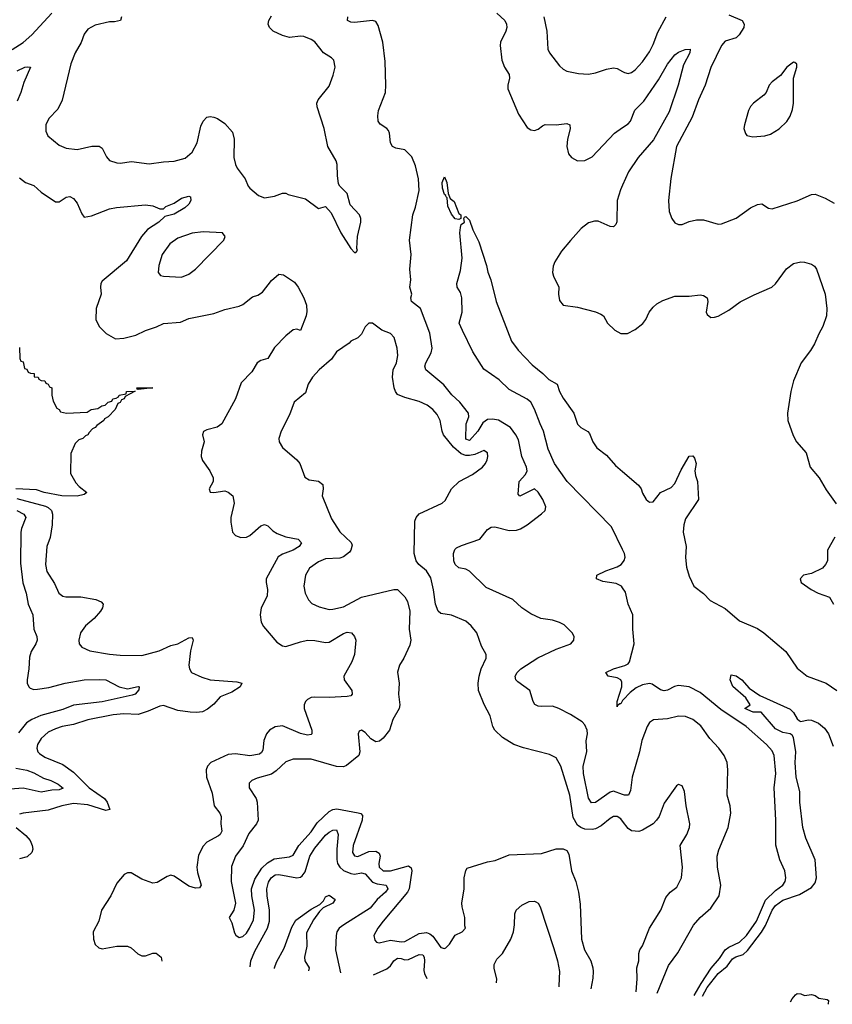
# Model space of a CAD drawing. Header units: inches. Extents: x 1245430 to 1420861, y 606325 to 671315.
# Tile 153 of 256: x 1346651 to 1351165, y 611108 to 616574. Entities that reach past the tile are written whole.
import ezdxf

# ---------------------------------------------------------------- set-up
doc = ezdxf.new("R2010")
doc.units = ezdxf.units.IN
doc.header["$MEASUREMENT"] = 0
doc.layers.add('B3641', color=7, linetype='Continuous')
doc.layers.add('B3651', color=7, linetype='Continuous')

msp = doc.modelspace()

# ---------------------------------------------------------------- linework, layer by layer
at = {"layer": 'B3641', "color": 5}
for points, elevation in [([(1346610, 616408.6), (1346670, 616447.3), (1346718.7, 616490), (1346828.9, 616611.1)], 840), ([(1347216, 616590), (1347211.3, 616570), (1347178, 616562), (1347150, 616562.7), (1347070, 616543.1), (1347030, 616521.7), (1347010, 616494.5), (1346991.8, 616448.2), (1346958.5, 616390), (1346936, 616330), (1346887.9, 616127.9), (1346862.2, 616077.8), (1346813.9, 616026.1), (1346795.8, 615990), (1346795.8, 615955.8), (1346808.2, 615930), (1346870, 615878), (1346910, 615860.9), (1346970, 615853.6), (1347051.4, 615871.4), (1347092.3, 615872.3), (1347110, 615860.5), (1347132.8, 615812.8), (1347150, 615793), (1347190, 615778.7), (1347210, 615777.6), (1347273, 615787), (1347370, 615773.1), (1347450, 615784.9), (1347510, 615788.2), (1347570, 615805.3), (1347610, 615839.5), (1347637.3, 615890), (1347657.8, 615982.2), (1347670, 616010.6), (1347690, 616032.7), (1347710, 616037), (1347730, 616032.9), (1347750, 616024.7), (1347790, 615997.2), (1347832.7, 615950), (1347842.5, 615910), (1347840.7, 615810), (1347849, 615770), (1347858.9, 615750), (1347903.1, 615690), (1347920.7, 615650), (1347930, 615638.8), (1347978, 615598), (1348010, 615586), (1348065.6, 615594.4), (1348110, 615611.3), (1348130, 615611.3), (1348142.8, 615602.8), (1348239.4, 615579.4), (1348310, 615526.8), (1348350, 615538), (1348381.4, 615501.4), (1348435.5, 615390), (1348490, 615304.7), (1348510, 615282), (1348518, 615282), (1348527.3, 615292.7), (1348523.1, 615303.1), (1348527.6, 615370), (1348546.3, 615450), (1348545.1, 615470), (1348538, 615490), (1348486.6, 615546.6), (1348469.4, 615610), (1348429.6, 615649.6), (1348422.4, 615662.4), (1348415.6, 615710), (1348414.3, 615770), (1348408.3, 615790), (1348362.4, 615870), (1348343.1, 615970), (1348303, 616090), (1348302, 616110), (1348309.7, 616130), (1348370, 616206), (1348393, 616267), (1348403.9, 616310), (1348395.1, 616350), (1348383, 616363), (1348337.7, 616390), (1348290.5, 616450.5), (1348270, 616464.2), (1348230, 616480.3), (1348210, 616483.1), (1348150, 616474.8), (1348110, 616485.7), (1348059.6, 616510), (1348038.7, 616530), (1348031.3, 616550), (1348034.7, 616570), (1348050, 616595.8)], 840), ([(1350000, 612273), (1349950, 612291.9), (1349930, 612286.6), (1349850, 612228.3), (1349826.5, 612226.5), (1349810, 612252), (1349782.8, 612390), (1349781.3, 612430), (1349800.5, 612510), (1349798.3, 612570), (1349805.2, 612610), (1349803.7, 612630), (1349790, 612660.5), (1349775.8, 612675.8), (1349710, 612717.7), (1349646.6, 612750), (1349610, 612763.5), (1349550, 612760.8), (1349530, 612763.9), (1349513.3, 612773.3), (1349502.4, 612790), (1349484.7, 612850), (1349417.7, 612897.7), (1349406.4, 612910), (1349402.8, 612930), (1349415, 612950), (1349435.3, 612970), (1349529, 613031), (1349630, 613080.2), (1349712, 613110), (1349729.6, 613130.4), (1349731.3, 613150), (1349720.5, 613170), (1349674.4, 613214.4), (1349650, 613228.2), (1349610, 613240.4), (1349545.2, 613250), (1349490, 613275.3), (1349439.7, 613310), (1349390, 613354.8), (1349242.1, 613422.1), (1349150, 613513.3), (1349130, 613524), (1349090, 613531.9), (1349069.3, 613549.3), (1349062.7, 613570), (1349061, 613610), (1349067.9, 613632.1), (1349077.5, 613642.5), (1349104.2, 613655.8), (1349206.3, 613690), (1349250, 613743.6), (1349270, 613756.9), (1349290, 613759.6), (1349370, 613738.9), (1349410, 613740.9), (1349432.4, 613747.6), (1349470, 613770.3), (1349549.8, 613830.2), (1349569.6, 613850), (1349573.5, 613870), (1349556.8, 613910), (1349530, 613951.1), (1349511.1, 613970), (1349430, 613929.9), (1349420, 613940), (1349425.9, 614010), (1349460.9, 614050), (1349469.2, 614070), (1349465.2, 614090), (1349440.2, 614150), (1349422.2, 614242.2), (1349407.4, 614270), (1349376.8, 614310), (1349310, 614350.5), (1349277.1, 614357.1), (1349250, 614355.1), (1349223.5, 614336.5), (1349195.4, 614290), (1349150, 614237.8), (1349130, 614244.7), (1349130.4, 614330), (1349145.8, 614370), (1349143.8, 614390), (1349096.2, 614450), (1349051, 614491), (1349007.8, 614547.8), (1348907.2, 614630), (1348901.3, 614650), (1348906.6, 614670), (1348935.8, 614724.2), (1348942.1, 614750), (1348930, 614834.5), (1348877.6, 614970), (1348827.7, 615010), (1348823.5, 615030), (1348828.3, 615050), (1348818.7, 615090), (1348824.4, 615130), (1348818.8, 615190), (1348825.6, 615270), (1348816.8, 615350), (1348835.3, 615490), (1348850, 615534), (1348870, 615626), (1348866.6, 615690), (1348850, 615762.9), (1348830, 615813), (1348790, 615851.1), (1348740.6, 615860.6), (1348722.7, 615870), (1348710.5, 615890.5), (1348705, 615945), (1348699.1, 615959.1), (1348690.5, 615970.5), (1348653.3, 615993.3), (1348643.1, 616010), (1348639.5, 616039.5), (1348643.2, 616070), (1348682.6, 616170), (1348685.1, 616210), (1348682, 616342), (1348669, 616450), (1348642.5, 616542.5), (1348630, 616563.6), (1348610, 616569.8), (1348510, 616558.9), (1348490, 616560.9), (1348471.8, 616570), (1348473.7, 616590)], 820), ([(1349301.1, 616610), (1349344.9, 616570), (1349355, 616550), (1349356.3, 616530), (1349351.1, 616510), (1349321.7, 616450), (1349319.8, 616430), (1349328.4, 616350), (1349343.2, 616310), (1349369.1, 616270), (1349371.3, 616250), (1349362.4, 616210), (1349362.8, 616190), (1349422.3, 616050), (1349470, 615974.9), (1349490, 615962.6), (1349510, 615959.5), (1349530, 615965.7), (1349554.5, 615985.5), (1349570, 615991.4), (1349630, 615990.1), (1349690, 615997.2), (1349706, 615990), (1349709, 615969), (1349694, 615910), (1349691, 615871), (1349700.2, 615830), (1349716.5, 615810), (1349750, 615791.4), (1349790, 615792.3), (1349830, 615812), (1349955.6, 615944.4), (1350000, 615975.2)], 820), ([(1349562.3, 616590), (1349578.9, 616510), (1349584.2, 616410), (1349594, 616390), (1349650, 616318), (1349670, 616299.3), (1349690, 616288.4), (1349754.6, 616274.6), (1349810, 616272.2), (1349850, 616278.7), (1349910, 616299.3), (1349950, 616306.4), (1349970, 616302.4), (1350000, 616286)], 840), ([(1346637.4, 616290), (1346679, 616310), (1346693.1, 616313.1), (1346710.3, 616310.3), (1346674.3, 616225.7), (1346657.8, 616170), (1346637.8, 616122.2)], 820), ([(1346650, 615695.6), (1346683, 615670), (1346730, 615654.2), (1346770, 615615.8), (1346850, 615563.7), (1346870, 615563.1), (1346910, 615588.8), (1346930, 615593.1), (1346950, 615580.9), (1346970, 615556.5), (1346996, 615496), (1347010, 615478), (1347050, 615486.2), (1347150, 615524.4), (1347188.2, 615531.8), (1347350, 615546.7), (1347390, 615541.6), (1347430, 615524.9), (1347450, 615524.7), (1347462.7, 615537.3), (1347510, 615556.5), (1347550, 615582.6), (1347590, 615594.9), (1347600.7, 615590), (1347602.6, 615570), (1347590.2, 615550), (1347568.8, 615530), (1347510, 615494.8), (1347458, 615482), (1347424.6, 615450), (1347360.7, 615410), (1347328.4, 615370), (1347243.9, 615236.1), (1347110, 615122), (1347102.6, 615110), (1347099.5, 615090), (1347103.7, 615050), (1347075.3, 614970), (1347074.6, 614910), (1347091.8, 614870), (1347131.7, 614831.7), (1347183, 614803), (1347230, 614805.7), (1347296.6, 614823.4), (1347350, 614849.2), (1347411.6, 614868.4), (1347450, 614887.2), (1347544.4, 614895.6), (1347590, 614915.3), (1347730, 614942.4), (1347790, 614964.6), (1347870, 614983.6), (1347890, 614992.2), (1347944.7, 615035.3), (1347974.5, 615045.5), (1347999.4, 615060.6), (1348050, 615127), (1348090, 615161.3), (1348117.1, 615157.1), (1348176.9, 615116.9), (1348198, 615090), (1348230, 615030.8), (1348244.4, 614990), (1348246.2, 614953.8), (1348241.6, 614930), (1348210, 614849.2), (1348190, 614855.3), (1348170, 614853.2), (1348130, 614819.6), (1348066.2, 614753.9), (1348030, 614693.3), (1347990, 614681.6), (1347970.3, 614669.7), (1347940.5, 614619.5), (1347881.2, 614558.8), (1347850.3, 614469.7), (1347774.4, 614330), (1347748, 614312), (1347690, 614296.9), (1347672.7, 614287.3), (1347666.4, 614270), (1347674.9, 614230), (1347661.8, 614178.2), (1347659.6, 614150), (1347666.8, 614126.8), (1347708, 614070), (1347724.9, 614030), (1347724.9, 614010), (1347702.8, 613970), (1347710, 613952), (1347730, 613948.5), (1347790, 613958.7), (1347810, 613952), (1347834.6, 613930), (1347841.5, 613890), (1347824.2, 613810), (1347823.9, 613783.9), (1347832.7, 613730), (1347850, 613710.5), (1347879.5, 613699.5), (1347910, 613700.9), (1347930, 613710.3), (1347990, 613764.7), (1348010, 613772.6), (1348030, 613764.2), (1348056.6, 613736.6), (1348080.9, 613720.9), (1348130, 613702.5), (1348197.3, 613690), (1348217, 613670), (1348203.6, 613650), (1348170.3, 613630), (1348110, 613607.9), (1348087.5, 613592.5), (1348020.7, 613470), (1348019.7, 613450), (1348027.1, 613410), (1348025.8, 613374.2), (1347991.7, 613310), (1347986, 613270), (1347993.1, 613230), (1348004.7, 613204.7), (1348079.3, 613119.3), (1348110, 613097.4), (1348130, 613094.7), (1348210, 613120.5), (1348250, 613128.7), (1348290, 613127.2), (1348350, 613116), (1348370, 613118.2), (1348450, 613166.9), (1348470, 613174.3), (1348494, 613170), (1348510, 613150.4), (1348518.8, 613130), (1348510.8, 613050), (1348496.3, 613010), (1348452.1, 612930), (1348454, 612910), (1348495.8, 612850), (1348498.6, 612830), (1348490, 612820.9), (1348470, 612816.7), (1348370, 612810.5), (1348286.2, 612813.8), (1348270, 612812), (1348250, 612800.6), (1348239.4, 612790), (1348231.5, 612770), (1348232.1, 612750), (1348273, 612630), (1348274.6, 612610), (1348270, 612606.2), (1348250, 612602.9), (1348210, 612611.1), (1348110, 612654), (1348070, 612648.3), (1348039.2, 612630), (1348022.5, 612610), (1348008, 612571.9), (1348000.9, 612519.1), (1347994.2, 612505.8), (1347982.6, 612497.4), (1347930, 612487.3), (1347850, 612499.1), (1347810, 612495.8), (1347712.4, 612450), (1347693.7, 612430), (1347687.4, 612410), (1347688.9, 612370), (1347719.6, 612279.6), (1347732.2, 612210), (1347762.3, 612170), (1347770.3, 612150), (1347768.4, 612110), (1347774.3, 612070), (1347764.5, 612050), (1347756.1, 612043.9), (1347690, 612009), (1347670, 611986.2), (1347644.4, 611935.6), (1347635.6, 611870), (1347639.2, 611839.2), (1347658.5, 611770), (1347650, 611755.6), (1347627.8, 611752.3), (1347590, 611763.2), (1347510, 611819.7), (1347490, 611824.2), (1347470, 611818.4), (1347415.6, 611784.4), (1347390, 611779.7), (1347330, 611802), (1347270, 611838.9), (1347250, 611838.7), (1347231.7, 611828.3), (1347190, 611780.9), (1347158.3, 611710), (1347105.5, 611630), (1347090.3, 611570), (1347058.9, 611510), (1347060.3, 611470), (1347070, 611440.5), (1347090, 611421.1), (1347110, 611416.5), (1347190.2, 611430.2), (1347250.3, 611430.3), (1347270, 611421.6), (1347308.1, 611388.1), (1347330, 611377), (1347350, 611377.4), (1347390, 611392.7), (1347410, 611392.9), (1347436.5, 611370), (1347441.4, 611346.9)], 820), ([(1350000, 615655.1), (1349989.1, 615630), (1349970.2, 615569.8), (1349968.1, 615451.9), (1349963.2, 615436.8), (1349950, 615423.5), (1349930, 615426.2), (1349864.9, 615455.1), (1349843.7, 615456.3), (1349810, 615445.7), (1349770, 615415.8), (1349710, 615347.8), (1349661.1, 615290), (1349624.2, 615230), (1349613.7, 615206.3), (1349610.3, 615170), (1349615.6, 615150), (1349646.5, 615090), (1349644.6, 615050), (1349650, 615016), (1349670, 614988.5), (1349750, 614977.4), (1349850, 614951.6), (1349879, 614939), (1349893, 614930), (1349915.5, 614890), (1349956.3, 614850), (1349990, 614832.4), (1350000, 614832.4)], 820), ([(1350000, 613632.4), (1349938.7, 613758.7), (1349691.6, 614010), (1349621.5, 614110), (1349585.7, 614190), (1349561.2, 614290), (1349541.2, 614330), (1349511.2, 614411.2), (1349490.2, 614450.2), (1349470, 614468.4), (1349370, 614520.6), (1349314.9, 614574.9), (1349230, 614634), (1349167.3, 614730), (1349110, 614848.3), (1349092.9, 614890), (1349108.1, 614950), (1349107, 615030), (1349099.1, 615059.1), (1349081.7, 615090), (1349078.5, 615110), (1349098.9, 615181.1), (1349107.9, 615250), (1349096.4, 615390), (1349098.9, 615421.1), (1349102.9, 615437.1), (1349122, 615450), (1349118, 615470), (1349122, 615478), (1349130, 615482), (1349150, 615462), (1349168, 615408), (1349201.1, 615341.1), (1349243.8, 615210), (1349251.7, 615171.7), (1349268.2, 615130), (1349296.9, 615010), (1349383.2, 614790), (1349419.6, 614739.7), (1349497.5, 614657.5), (1349556.5, 614610), (1349590, 614576.1), (1349635.8, 614550), (1349650.2, 614510), (1349670, 614473.7), (1349728.5, 614390), (1349750, 614328.7), (1349767.2, 614310), (1349807.1, 614287.1), (1349816.7, 614276.7), (1349834.7, 614230), (1349856.6, 614196.6), (1349910, 614156.3), (1349959.6, 614099.6), (1350000, 614065.1)], 780), ([(1350000, 612124.4), (1349990, 612137.8), (1349970, 612150.7), (1349950, 612149.8), (1349930, 612139.4), (1349881.6, 612098.4), (1349850, 612081.7), (1349830, 612078.1), (1349790, 612080.2), (1349768.8, 612088.8), (1349750, 612103.5), (1349725.2, 612145.2), (1349706.8, 612270), (1349657.4, 612430), (1349630, 612477), (1349594.7, 612494.8), (1349450, 612531), (1349396, 612550), (1349332.3, 612590), (1349289.6, 612630), (1349278.7, 612650), (1349265.1, 612710), (1349231.6, 612771.6), (1349199.3, 612850), (1349198, 612890), (1349203.1, 612930), (1349214, 612970), (1349241.7, 613030), (1349243, 613050), (1349217, 613097), (1349190, 613169.5), (1349159.7, 613210), (1349130, 613235.8), (1349050, 613268.3), (1348990, 613278.4), (1348975.1, 613290), (1348960.5, 613330), (1348950, 613408.7), (1348935.3, 613475.3), (1348910, 613513.6), (1348868.9, 613548.9), (1348852.8, 613570), (1348843.1, 613610), (1348845.4, 613790), (1348853.3, 613810), (1348870, 613830.3), (1348997.2, 613890), (1349014.9, 613905.1), (1349049.6, 613970), (1349092, 614010), (1349167, 614050), (1349220.9, 614090), (1349238.4, 614110), (1349247.6, 614130), (1349251.8, 614150), (1349249.5, 614169.5), (1349230, 614182), (1349179.1, 614160.9), (1349150, 614154), (1349130, 614154.8), (1349103.9, 614163.9), (1349060.4, 614200.4), (1349006, 614270), (1348998, 614290), (1348987.1, 614350), (1348970, 614383.1), (1348946.6, 614410), (1348914.2, 614434.2), (1348870, 614455.4), (1348790, 614476.1), (1348750, 614494), (1348738, 614510), (1348731.1, 614530), (1348722, 614590), (1348726.4, 614630), (1348743.5, 614670), (1348751.3, 614710), (1348747.3, 614750), (1348731.8, 614810), (1348711.3, 614831.3), (1348662, 614850), (1348610, 614888.7), (1348590, 614888.7), (1348570.7, 614869.3), (1348550, 614828.7), (1348530, 614808.7), (1348490, 614789), (1348481.6, 614778.4), (1348410.7, 614730), (1348383, 614690), (1348314.4, 614630), (1348277.3, 614590), (1348254, 614550), (1348238.2, 614501.8), (1348176.5, 614450), (1348150, 614380.7), (1348103.7, 614290), (1348090.4, 614250), (1348092.7, 614230), (1348110, 614199.1), (1348190.7, 614130), (1348207.7, 614110), (1348234.2, 614034.2), (1348259.9, 614019.9), (1348311.7, 614011.7), (1348334.6, 613994.6), (1348337.1, 613970), (1348330.6, 613930), (1348383.2, 613803.2), (1348430, 613730.3), (1348492.3, 613672.3), (1348497.2, 613657.2), (1348491.3, 613630), (1348482.5, 613617.5), (1348450, 613591.5), (1348430, 613585), (1348350, 613581.4), (1348310, 613565.1), (1348261.7, 613530), (1348239, 613490), (1348229.1, 613430), (1348237, 613390), (1348254.4, 613354.4), (1348273.5, 613333.5), (1348314.1, 613314.1), (1348370, 613299.5), (1348390, 613301.1), (1348450, 613313.8), (1348550, 613368.3), (1348730, 613411), (1348750, 613411), (1348790, 613370.6), (1348804.3, 613344.3), (1348818.9, 613290), (1348815.3, 613190), (1348824.2, 613130), (1348818, 613102), (1348784.9, 613030), (1348760.4, 612990), (1348748.8, 612951.2), (1348758.9, 612890), (1348754.6, 612830), (1348762, 612770), (1348759.6, 612750), (1348723.5, 612690), (1348705.3, 612630), (1348670, 612585.1), (1348650, 612569.8), (1348630, 612565.7), (1348619.3, 612570), (1348602, 612582), (1348570, 612616.2), (1348550, 612629.2), (1348536, 612624), (1348530.8, 612610), (1348541.1, 612510), (1348534.9, 612490), (1348466.4, 612433.6), (1348450, 612427), (1348410, 612427.9), (1348270, 612469.8), (1348170, 612468.6), (1348130, 612454.8), (1348076.3, 612403.7), (1348050, 612385.3), (1347970, 612363.1), (1347940.7, 612350), (1347925.1, 612334.9), (1347925.3, 612310), (1347964.2, 612250), (1347970, 612231), (1347976.3, 612130), (1347966.2, 612110), (1347924, 612056), (1347892.9, 611987.1), (1347850.3, 611930), (1347827.7, 611872.3), (1347826, 611790), (1347850.4, 611670), (1347840.4, 611630), (1347814.8, 611590), (1347830, 611561), (1347844.5, 611504.5), (1347851.6, 611491.6), (1347870, 611479.5), (1347890, 611484.2), (1347910, 611503.1), (1347928.5, 611530), (1347950, 611577.1), (1347955.6, 611630), (1347939.8, 611710), (1347938.8, 611750), (1347956.8, 611803.2), (1347995.8, 611864.2), (1348026.7, 611893.3), (1348064.1, 611915.9), (1348150, 611927.4), (1348170, 611936.6), (1348202.5, 611990), (1348270, 612066.3), (1348303.6, 612116.4), (1348370, 612177.6), (1348390, 612189.6), (1348413.2, 612193.2), (1348531.6, 612171.6), (1348546.6, 612166.6), (1348555.8, 612155.8), (1348553.3, 612130), (1348502.5, 611990), (1348499.8, 611950), (1348510, 611931.7), (1348530, 611928.8), (1348590, 611957.1), (1348630, 611957.7), (1348647.1, 611947.1), (1348653.2, 611930), (1348645.8, 611890), (1348647.8, 611870), (1348669.4, 611849.4), (1348710, 611848.2), (1348810, 611876), (1348825.7, 611865.7), (1348828.7, 611850), (1348814.5, 611750), (1348806, 611730), (1348670.3, 611570), (1348640.3, 611530), (1348618, 611490), (1348623.4, 611463.4), (1348633, 611453), (1348648.5, 611448.5), (1348710, 611463.9), (1348770, 611455.3), (1348790, 611456.8), (1348870, 611501.9), (1348910, 611506.8), (1348930, 611499.7), (1348946.2, 611486.2), (1348990, 611423.8), (1349010, 611417.3), (1349018.4, 611421.6), (1349038.3, 611441.7), (1349070, 611492), (1349108.9, 611511.1), (1349128, 611530), (1349124, 611544), (1349124.5, 611590), (1349108.6, 611648.6), (1349107.1, 611670), (1349119.2, 611750), (1349119.8, 611810), (1349128.3, 611851.7), (1349136.2, 611863.8), (1349250, 611898.9), (1349292.9, 611907.1), (1349370, 611937.6), (1349550, 611944.9), (1349630, 611970.3), (1349670, 611970.4), (1349690, 611962), (1349701.7, 611941.7), (1349715.2, 611850), (1349740.3, 611790), (1349755.3, 611730), (1349764.2, 611664.2), (1349772.2, 611470), (1349788, 611410), (1349822.6, 611350), (1349834, 611310), (1349837, 611290), (1349833.8, 611253.8), (1349823.5, 611193.1)], 840), ([(1346650, 614754), (1346652.7, 614692.7), (1346658, 614678), (1346670, 614674), (1346678, 614638), (1346690, 614634), (1346698, 614618), (1346711.1, 614611.1), (1346731, 614610), (1346732, 614592), (1346754, 614590), (1346758, 614578), (1346771, 614571), (1346791, 614570), (1346796.9, 614556.9), (1346810, 614551), (1346816.9, 614536.9), (1346830, 614531), (1346830.5, 614490.5), (1346836.9, 614456.9), (1346856.9, 614416.9), (1346870, 614411), (1346878, 614398), (1346910.4, 614390.4), (1347025.2, 614394.8), (1347048, 614410), (1347084.7, 614415.3), (1347108, 614430), (1347126, 614434), (1347142, 614450), (1347163.1, 614456.9), (1347169.2, 614470), (1347187.2, 614472.8), (1347199.3, 614480.7), (1347204, 614490), (1347242, 614498), (1347244, 614510), (1347292.7, 614512.7), (1347236.9, 614483.1), (1347231, 614470), (1347216, 614464), (1347210, 614449), (1347196.9, 614443.1), (1347182, 614410), (1347142, 614370), (1347122, 614358), (1347118, 614350), (1347078.8, 614321.2), (1347070.8, 614310), (1347056.3, 614303.7), (1347036.8, 614283.2), (1347030, 614269.4), (1347016.3, 614263.7), (1347002, 614250), (1346978.8, 614241.2), (1346958.8, 614221.2), (1346934.8, 614165.2), (1346934, 614054), (1346963, 614003), (1346982, 613982), (1347024.7, 613950), (1347010, 613939), (1346970, 613929.7), (1346886, 613930), (1346788, 613950), (1346744.8, 613964.8), (1346630, 613969.7)], 780), ([(1346635.8, 613915.8), (1346793.6, 613873.6), (1346810, 613866.4), (1346827.1, 613850), (1346833.5, 613830), (1346831.3, 613770), (1346819.6, 613700.4), (1346801.3, 613650), (1346793.6, 613550), (1346802.2, 613510), (1346845, 613445), (1346867.9, 613390), (1346890, 613373.4), (1346906.8, 613370), (1346990.8, 613370.8), (1347074.5, 613354.5), (1347103.1, 613343.1), (1347114.9, 613330), (1347111.8, 613310), (1347099.6, 613290), (1347064.4, 613250), (1347016.5, 613210), (1346989.1, 613170), (1346978.9, 613130), (1346982, 613110), (1346995.5, 613090), (1347041, 613070), (1347150, 613051.1), (1347210, 613045.5), (1347330, 613044.2), (1347426.6, 613070), (1347490, 613100.3), (1347530, 613109.1), (1347590, 613143.1), (1347610, 613144), (1347614.4, 613130), (1347599.5, 613070), (1347590.2, 612990.2), (1347593.6, 612970), (1347606.3, 612950), (1347663.6, 612923.6), (1347710, 612910.1), (1347857.7, 612897.7), (1347885.5, 612890), (1347874.9, 612870), (1347830, 612841.1), (1347765.2, 612814.8), (1347730, 612773.6), (1347693.9, 612746.1), (1347667.4, 612732.6), (1347632.7, 612727.3), (1347598, 612730), (1347530, 612739.1), (1347450, 612766.4), (1347430, 612763.5), (1347365.3, 612734.7), (1347310, 612717), (1347230, 612721.3), (1347170, 612716), (1347030, 612686.9), (1346950, 612660.6), (1346887.7, 612650), (1346850, 612637.8), (1346810, 612618.2), (1346770, 612583.1), (1346749.3, 612550), (1346746.4, 612530), (1346752.4, 612510), (1346760.7, 612500.7), (1346790, 612480.2), (1346890, 612438.5), (1346950, 612397.5), (1347036.4, 612310), (1347121.8, 612250), (1347137.5, 612230), (1347151.8, 612190), (1347130, 612183.9), (1347030, 612215.9), (1346950, 612223.5), (1346885.3, 612210), (1346810, 612185.2), (1346670, 612169.7), (1346650, 612164.2)], 780), ([(1346634.6, 613850), (1346674.3, 613830), (1346684.6, 613810), (1346661.1, 613750), (1346658.3, 613730), (1346656.2, 613556.2), (1346667.9, 613447.9), (1346687.6, 613390), (1346697.8, 613330), (1346724.4, 613270), (1346730.2, 613190.2), (1346746, 613150), (1346748.2, 613130), (1346741.6, 613110), (1346714.1, 613065.9), (1346705.4, 613034.6), (1346702.6, 612970), (1346692, 612910), (1346692.3, 612890), (1346701.5, 612870), (1346710, 612862.4), (1346730, 612855.9), (1346750, 612856.8), (1346813.5, 612866.5), (1346903.7, 612890), (1347010, 612909.3), (1347091.9, 612911.9), (1347130, 612908.9), (1347202.8, 612870), (1347250, 612859.6), (1347310, 612872.9), (1347315.5, 612870), (1347313.8, 612853.8), (1347292, 612830), (1347275.5, 612824.5), (1347110, 612786.4), (1346950, 612768.4), (1346890, 612745.6), (1346768.4, 612711.6), (1346718.8, 612690), (1346689.7, 612670.3), (1346643.9, 612616.1)], 760), ([(1350000, 613420), (1349993.2, 613430), (1349964.4, 613444.4), (1349890, 613455.8), (1349854.3, 613470), (1349856.2, 613490), (1349906.2, 613513.8), (1349970, 613536.3), (1349992.7, 613550), (1350000, 613559.8)], 780), ([(1350000, 612794.1), (1349990, 612775.3), (1349983.6, 612776.4), (1349972.3, 612767.7), (1349970, 612759), (1349969.9, 612790), (1349996.1, 612870), (1349996.3, 612896.3), (1349989.5, 612909.4), (1349970, 612921.1), (1349919.3, 612930), (1349907.6, 612950), (1349949.7, 612970), (1350000, 612985)], 780), ([(1346630, 612419.2), (1346690, 612407.2), (1346730, 612394), (1346782.8, 612362.8), (1346823.8, 612350), (1346864.9, 612330), (1346892.2, 612307.8), (1346870, 612298), (1346830, 612297.8), (1346770, 612285), (1346670, 612307.9), (1346550, 612298.2)], 760), ([(1346632.4, 612090), (1346685.1, 612045.1), (1346710, 612017), (1346721.3, 611990), (1346723.6, 611970), (1346718, 611950), (1346693.4, 611926.6), (1346650, 611914.8)], 780), ([(1347931.2, 611315.3), (1347935.4, 611350), (1347956.6, 611403.4), (1348027, 611530), (1348038.9, 611570), (1348039.5, 611630), (1348025.5, 611710), (1348024.5, 611750), (1348034, 611786), (1348047.4, 611810), (1348070, 611826.9), (1348090, 611829.1), (1348190, 611811.1), (1348210, 611814.4), (1348219.3, 611820.7), (1348237.1, 611842.9), (1348263.4, 611930), (1348290, 611975.1), (1348350, 612046.3), (1348370, 612063.2), (1348390, 612075.5), (1348410, 612075.8), (1348419.5, 612050), (1348412, 611970), (1348412.3, 611912.3), (1348416.5, 611890), (1348428.7, 611868.7), (1348450.4, 611850.4), (1348490, 611834), (1348510, 611830.1), (1348550, 611837.1), (1348570, 611832.4), (1348610, 611785.9), (1348636.4, 611776.4), (1348686.4, 611770), (1348696.1, 611750), (1348682.6, 611730), (1348636.8, 611690), (1348598.6, 611641.4), (1348452.1, 611550), (1348426.3, 611530), (1348413.4, 611510), (1348408.1, 611490), (1348404.4, 611410), (1348432.7, 611282.9)], 820), ([(1348066.3, 611306.6), (1348066.8, 611310), (1348078.1, 611341.9), (1348120.6, 611419.4), (1348163.5, 611536.5), (1348185.6, 611574.4), (1348270, 611637.1), (1348317.6, 611662.4), (1348337.7, 611682.3), (1348350, 611704.3), (1348370, 611713.3), (1348404.2, 611690), (1348390.6, 611670), (1348336.2, 611643.7), (1348316.6, 611623.4), (1348282.4, 611577.6), (1348244.1, 611504.1), (1348245.7, 611430), (1348232.6, 611370), (1348235.4, 611350), (1348258.2, 611310), (1348255.4, 611294.4)], 780), ([(1349298.9, 611227), (1349301.8, 611250), (1349286, 611306), (1349286.3, 611330), (1349301.2, 611358.8), (1349332.2, 611390), (1349378.3, 611470), (1349393, 611510), (1349399.2, 611550), (1349401, 611610), (1349409.6, 611630), (1349440.6, 611659.4), (1349481.8, 611678.2), (1349510, 611680.7), (1349517.4, 611677.4), (1349530, 611668.8), (1349541.6, 611650), (1349617.5, 611417.5), (1349637.8, 611350), (1349649.1, 611290.9), (1349645.2, 611210), (1349646, 611204.6)], 820), ([(1348616.6, 611271), (1348690, 611305.1), (1348710, 611322.2), (1348730, 611350.1), (1348750, 611363.6), (1348770, 611362.7), (1348790, 611355.4), (1348810, 611356.9), (1348870, 611385.5), (1348890, 611383.5), (1348897.3, 611370), (1348900.1, 611350), (1348896.2, 611296.2), (1348899, 611279), (1348912.3, 611251.9)], 820)]:
    msp.add_lwpolyline(points, dxfattribs=dict(at, elevation=elevation))
for points, elevation in [([(1349090, 615464), (1349070, 615467.8), (1349050, 615494.5), (1349030, 615539.5), (1349025.1, 615585.1), (1349019.3, 615590), (1349018.6, 615598.6), (1349010, 615604), (1348999.1, 615639.1), (1348998.3, 615670), (1349010, 615702), (1349023.7, 615670), (1349030.7, 615610), (1349041.3, 615581.3), (1349064.1, 615564.1), (1349090, 615498), (1349102, 615490), (1349102, 615470)], 780), ([(1347670, 615396), (1347610, 615388.2), (1347530, 615361.4), (1347485, 615330), (1347442.7, 615270), (1347423.2, 615210), (1347420.4, 615170), (1347433.7, 615153.7), (1347450.3, 615150.2), (1347550, 615144.4), (1347590, 615161.5), (1347627.7, 615190), (1347785.2, 615350), (1347793.2, 615370), (1347778, 615390)], 840), ([(1347310, 614522), (1347303.1, 614523.1), (1347302, 614530), (1347390, 614529.7)], 780)]:
    msp.add_lwpolyline(points, close=True, dxfattribs=dict(at, elevation=elevation))
at = {"layer": 'B3651', "color": 5}
for points, elevation in [([(1350000, 616286), (1350010, 616280.5), (1350030, 616275.5), (1350050, 616280.5), (1350070, 616294.9), (1350110, 616339.5), (1350150, 616396.4), (1350170, 616435.5), (1350195.7, 616504.3), (1350241.3, 616590)], 840), ([(1350590, 616600.8), (1350663.1, 616570), (1350675.3, 616550), (1350673.8, 616530), (1350647.9, 616490), (1350630, 616474), (1350570, 616454.1), (1350550, 616431.1), (1350490, 616309.6), (1350458, 616210), (1350420.7, 616130), (1350386.2, 616033.8), (1350299.5, 615870), (1350267.8, 615692.3), (1350254, 615570), (1350259.3, 615510), (1350273.4, 615470), (1350290, 615447.3), (1350310, 615436.3), (1350330, 615437.1), (1350370, 615454.4), (1350410, 615463.7), (1350450, 615462.4), (1350530, 615439.3), (1350550, 615441.6), (1350630, 615472.4), (1350710, 615530.5), (1350750, 615548.2), (1350772.5, 615552.5), (1350810, 615528), (1350830, 615524.4), (1350970, 615568.9), (1351050, 615603.8), (1351070, 615605.5), (1351124.1, 615584.1), (1351175.2, 615555.2)], 840), ([(1350000, 615975.2), (1350030, 615995.9), (1350043.5, 616010), (1350067.5, 616072.5), (1350118.1, 616121.9), (1350199.9, 616240.1), (1350250, 616326.7), (1350290, 616379.6), (1350310, 616394), (1350347.9, 616407.9), (1350374.8, 616410), (1350373.4, 616390), (1350337.3, 616322.7), (1350308.7, 616210), (1350257.6, 616062.4), (1350172.4, 615907.6), (1350085.7, 615810), (1350032.6, 615730), (1350000, 615655.1)], 820), ([(1350000, 614832.4), (1350027.7, 614832.3), (1350070, 614854.4), (1350112.7, 614887.3), (1350129.7, 614910.3), (1350147.8, 614950), (1350170, 614979.1), (1350190, 614997.3), (1350224.2, 615015.8), (1350290, 615038.4), (1350370, 615039), (1350430, 615046.7), (1350450, 615043.8), (1350470.5, 615030), (1350472.7, 615010), (1350464.9, 614950), (1350470, 614938), (1350490, 614920.7), (1350510, 614922), (1350530, 614928.2), (1350590, 614962.3), (1350652.3, 615007.7), (1350730, 615047.4), (1350829.4, 615090), (1350850, 615108.4), (1350909.8, 615190.2), (1350950, 615221.1), (1350989.7, 615230.3), (1351010, 615228.9), (1351050, 615217), (1351066.6, 615206.6), (1351076.9, 615190), (1351124.3, 615050), (1351134.4, 614970), (1351132.3, 614930), (1351112.3, 614870), (1351089.2, 614830), (1351065.3, 614774.7), (1351042.8, 614737.2), (1350991.7, 614670), (1350948.7, 614570), (1350933.4, 614510), (1350916.5, 614390), (1350917.6, 614350), (1350946.6, 614266.6), (1350964.9, 614230), (1351018.7, 614170), (1351042, 614090), (1351092.2, 614030), (1351130, 613964), (1351187, 613887)], 820), ([(1350000, 614065.1), (1350088, 613990), (1350103, 613970), (1350110, 613946), (1350130, 613910.8), (1350150, 613894.8), (1350170, 613898), (1350211.3, 613948.7), (1350270, 613977.4), (1350290, 613999.5), (1350325, 614075.1), (1350370, 614150.4), (1350390, 614153.4), (1350399.9, 614139.9), (1350408, 614110), (1350400.7, 614070), (1350404, 614044), (1350416.5, 614010), (1350420.9, 613910), (1350350, 613802.9), (1350340.2, 613770), (1350337.2, 613730), (1350352.9, 613650), (1350349.3, 613589.3), (1350355.3, 613535.3), (1350370, 613484), (1350395.8, 613430), (1350450, 613388.8), (1350486, 613350), (1350570, 613304.8), (1350650, 613237.6), (1350750, 613195), (1350784.7, 613170), (1350906.1, 613066.1), (1350970, 612973.7), (1351024.9, 612930), (1351130.8, 612890), (1351190.6, 612850)], 780), ([(1351179, 613701), (1351137.1, 613630), (1351137.1, 613570), (1351127.7, 613550), (1351110, 613529.5), (1351050, 613499.5), (1351004.7, 613490), (1350986, 613470), (1350991, 613450), (1351046.8, 613410), (1351086, 613390), (1351148.5, 613368.5), (1351170.7, 613330)], 820), ([(1350000, 613559.8), (1350008.6, 613571.4), (1350013.4, 613590), (1350010.9, 613610), (1350000, 613632.4)], 780), ([(1350000, 612985), (1350011.5, 612988.5), (1350030, 612998.1), (1350038.7, 613010), (1350065, 613110), (1350056.2, 613190), (1350056.7, 613270), (1350031, 613330), (1350016.3, 613396.3), (1350000, 613420)], 780), ([(1350443.8, 611153.1), (1350470, 611202), (1350530, 611279.7), (1350580.4, 611319.6), (1350610, 611361.4), (1350627.9, 611372.1), (1350670, 611384.1), (1350693.4, 611406.6), (1350772, 611508), (1350793.8, 611546.2), (1350829.9, 611630), (1350850, 611656.5), (1350890, 611686.2), (1350982.4, 611717.6), (1351050, 611756.1), (1351070, 611782.3), (1351077.5, 611810), (1351069.4, 611910), (1351016.7, 612030), (1351000.6, 612090), (1350985.1, 612230), (1350984, 612290), (1350963.7, 612370), (1350958.6, 612450), (1350962, 612510), (1350949.8, 612589.8), (1350942, 612602), (1350929.8, 612609.8), (1350890, 612617), (1350850, 612637.7), (1350770, 612729.2), (1350726, 612730), (1350678, 612750), (1350708, 612770), (1350685.2, 612810), (1350611.8, 612871.8), (1350598, 612910), (1350602.7, 612937.3), (1350630, 612932), (1350662.4, 612910), (1350703.4, 612863.4), (1350762, 612822), (1350930, 612746.5), (1350948.8, 612728.8), (1350970, 612692.4), (1350982.1, 612682.1), (1350990, 612678), (1351030, 612688), (1351050, 612686.4), (1351088.6, 612668.6), (1351121.8, 612641.8), (1351143.2, 612610), (1351170, 612541.5)], 760), ([(1350396.6, 611156.1), (1350435.4, 611224.5), (1350491.6, 611308.4), (1350538.1, 611361.9), (1350568.8, 611410), (1350590, 611426), (1350650, 611454), (1350687.8, 611490), (1350743.7, 611570), (1350793.7, 611686.3), (1350850, 611740.4), (1350889.8, 611770), (1350903.1, 611790), (1350906, 611810), (1350900.4, 611850), (1350873.8, 611910), (1350851.8, 611991.8), (1350851.1, 612130), (1350842.4, 612310), (1350850.8, 612390), (1350842.4, 612490), (1350830, 612515.6), (1350799.8, 612550), (1350686.6, 612650), (1350545.3, 612745.3), (1350430, 612839.8), (1350370.4, 612870.4), (1350310, 612877.4), (1350288.5, 612871.5), (1350250, 612851.2), (1350230, 612847.6), (1350210, 612854.2), (1350164.8, 612884.8), (1350150, 612889), (1350110, 612882.2), (1350074.6, 612865.4), (1350041.5, 612838.5), (1350002.1, 612797.9), (1350000, 612794.1)], 780), ([(1350192.5, 611169.3), (1350255.6, 611324.4), (1350306.8, 611393.2), (1350392.9, 611547.1), (1350431.5, 611590), (1350490, 611641.1), (1350535.5, 611710), (1350544.6, 611770), (1350527.3, 611870), (1350525.5, 611930), (1350534.6, 611965.4), (1350586.2, 612090), (1350601.9, 612170), (1350597.8, 612210), (1350581.2, 612270), (1350584.1, 612410), (1350580.6, 612450), (1350564, 612490), (1350535, 612530), (1350484.6, 612584.6), (1350434, 612654), (1350390, 612688.4), (1350350, 612705.2), (1350310, 612708.3), (1350250, 612693.3), (1350171.9, 612688.1), (1350150, 612672.6), (1350136.1, 612650), (1350107.5, 612572.5), (1350093.8, 612510), (1350052.4, 612370), (1350044.6, 612295.4), (1350032.6, 612270), (1350010, 612269.2), (1350000, 612273)], 820), ([(1350074.4, 611176.9), (1350080.9, 611250), (1350079.1, 611310), (1350089.7, 611350), (1350089.7, 611390), (1350096, 611410), (1350110, 611432.7), (1350149.9, 611530.1), (1350212.1, 611630), (1350239.1, 611700.9), (1350264.2, 611730), (1350301, 611759), (1350327.1, 611810), (1350333.3, 611870), (1350320.5, 611990), (1350357, 612050), (1350371.5, 612090), (1350373.3, 612110), (1350352.8, 612210), (1350344.5, 612290), (1350330, 612321.2), (1350310, 612329), (1350299.8, 612320.2), (1350230, 612225.2), (1350202.8, 612150), (1350189, 612130), (1350170.2, 612109.8), (1350110, 612074.2), (1350090, 612068.2), (1350050, 612071.7), (1350030, 612084.2), (1350000, 612124.4)], 840), ([(1350933.2, 611121.5), (1350941.7, 611138.3), (1350959.8, 611160.2), (1350970, 611168.8), (1350990, 611166), (1351010, 611156.5), (1351050, 611162.6), (1351070, 611157.4), (1351090, 611142.4), (1351135.4, 611135.4), (1351143.8, 611130), (1351142.3, 611110), (1351140.4, 611108.1)], 740)]:
    msp.add_lwpolyline(points, dxfattribs=dict(at, elevation=elevation))
at = {"layer": 'B3651', "color": 5, "elevation": 860}
msp.add_lwpolyline([(1350950, 616338), (1350911.3, 616310), (1350876.3, 616263.7), (1350830, 616229), (1350814.8, 616210), (1350797.3, 616170), (1350785.1, 616154.9), (1350727.7, 616110), (1350710, 616092.3), (1350698.4, 616070), (1350676.3, 615990), (1350674, 615970), (1350682, 615942), (1350690.8, 615930.8), (1350724.1, 615924.1), (1350790, 615928.5), (1350822, 615938), (1350870, 615967.7), (1350911.3, 616008.7), (1350930, 616038), (1350943.9, 616076.1), (1350949.6, 616110), (1350948.7, 616250), (1350968, 616310), (1350967.3, 616327.3), (1350956.4, 616336.4)], close=True, dxfattribs=at)

doc.saveas('drawing.dxf')
